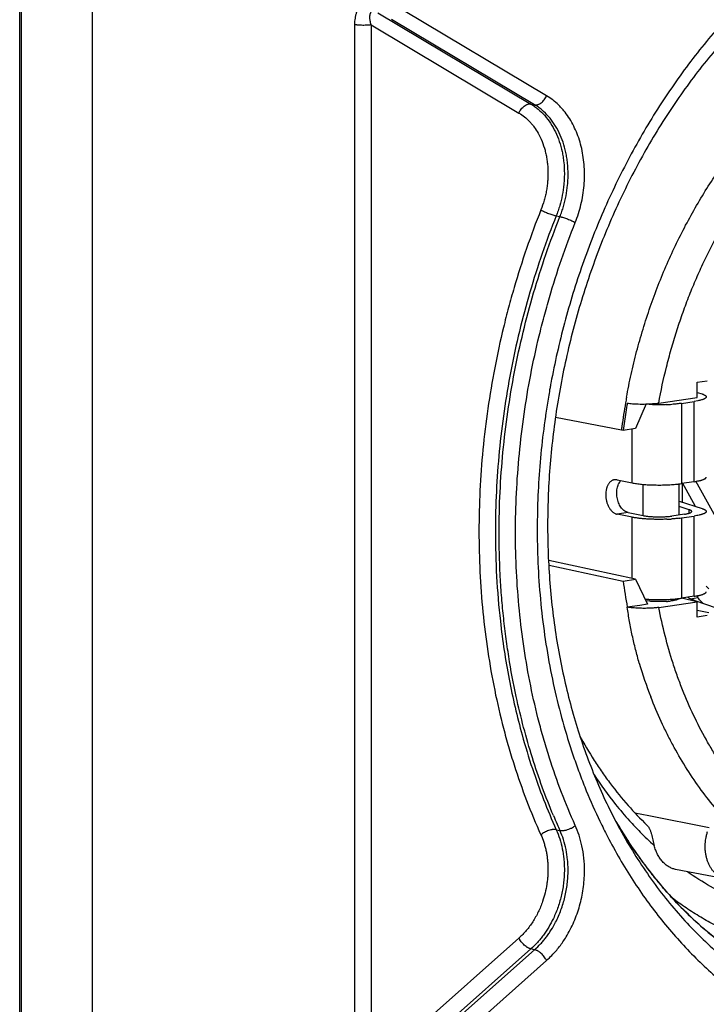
# Model space of a CAD drawing. Header units: millimetres. Extents: x 0 to 420, y -341 to 792.
# Tile 48 of 256: x 194.56 to 196.57, y 18.27 to 21.14. Entities that reach past the tile are written whole.
import ezdxf

# ---------------------------------------------------------------- set-up
doc = ezdxf.new("R2010")
doc.units = ezdxf.units.MM
doc.header["$LTSCALE"] = 23.1
doc.layers.get('0').update_dxf_attribs({"linetype": 'CONTINUOUS'})

msp = doc.modelspace()

# ---------------------------------------------------------------- linework, layer by layer
at = {"color": 7, "linetype": 'Continuous'}
for p, q in [((194.5629, 17.7896), (194.5629, 21.8076)), ((194.5669, 21.8057), (194.5669, 17.7877)), ((194.7745, 21.7627), (194.7745, 17.7447)), ((195.6081, 21.164), (196.0553, 20.8972)), ((196.1012, 20.9213), (195.6831, 21.1707)), ((195.5413, 18.0774), (195.5413, 21.1291)), ((195.5887, 21.1284), (196.0205, 20.8709)), ((195.5887, 21.1284), (195.5887, 18.0768)), ((196.0663, 20.895), (195.6482, 21.1444)), ((196.0553, 20.8972), (196.0663, 20.895)), ((196.1292, 20.5704), (196.1402, 20.5682)), ((196.5409, 20.0845), (196.5702, 20.0888)), ((196.5409, 20.0399), (196.5409, 20.0845)), ((196.5409, 20.0546), (196.5552, 20.05)), ((196.4285, 20.0236), (196.5409, 20.0399)), ((196.4948, 20.0226), (196.5316, 20.0281)), ((196.5428, 20.03), (196.5316, 20.0281)), ((196.5316, 19.7937), (196.5316, 20.0281)), ((196.3914, 20.0207), (196.3611, 19.9488)), ((196.4948, 20.0226), (196.4948, 19.7882)), ((196.3195, 19.9444), (196.1273, 19.9808)), ((196.325, 19.9435), (196.3195, 19.9444)), ((196.3611, 19.9488), (196.325, 19.9435)), ((196.351, 19.7902), (196.351, 19.9488)), ((196.3068, 19.7992), (196.2995, 19.7994)), ((196.3068, 19.7992), (196.351, 19.7902)), ((196.5316, 19.7937), (196.4948, 19.7882)), ((196.5354, 19.7958), (196.6764, 19.5417)), ((196.383, 19.6946), (196.383, 19.7859)), ((196.488, 19.6965), (196.488, 19.7882)), ((196.497, 19.7882), (196.497, 19.7339)), ((196.5363, 19.7212), (196.4982, 19.7901)), ((196.488, 19.7367), (196.5552, 19.7151)), ((196.5174, 19.7118), (196.488, 19.7212)), ((196.5174, 19.7017), (196.5174, 19.7118)), ((196.3391, 19.7035), (196.3068, 19.6987)), ((196.351, 19.6898), (196.3068, 19.6987)), ((196.3391, 19.7035), (196.383, 19.6946)), ((196.351, 19.5107), (196.351, 19.6898)), ((196.504, 19.6989), (196.4672, 19.6934)), ((196.4948, 19.6878), (196.5316, 19.6933)), ((196.4948, 19.6878), (196.4948, 19.4534)), ((196.5316, 19.4589), (196.5316, 19.6933)), ((196.3611, 19.5085), (196.108, 19.5637)), ((196.1087, 19.5499), (196.3247, 19.5032)), ((196.3247, 19.5032), (196.3611, 19.5085)), ((196.3611, 19.5085), (196.3961, 19.4356)), ((196.5409, 19.4427), (196.4947, 19.4529)), ((196.5316, 19.4589), (196.4948, 19.4534)), ((196.5213, 19.4517), (196.543, 19.4549)), ((196.3733, 19.4323), (196.3367, 19.427)), ((196.3961, 19.4356), (196.3733, 19.4323)), ((196.4026, 19.4444), (196.3922, 19.4456)), ((196.4285, 19.4264), (196.5409, 19.4427)), ((196.5345, 19.4459), (196.5298, 19.4452)), ((196.6284, 19.4136), (196.5345, 19.4459)), ((196.5409, 19.3982), (196.5409, 19.4427)), ((196.5409, 19.4186), (196.5745, 19.411)), ((196.5702, 19.4024), (196.5409, 19.3982)), ((196.409, 19.1552), (196.405, 19.1651)), ((196.359, 18.8266), (196.3996, 18.8185)), ((196.3996, 18.8185), (196.5757, 18.7833)), ((196.1292, 18.7769), (196.1402, 18.7746)), ((196.1402, 18.7746), (196.1422, 18.7743)), ((196.1422, 18.7743), (196.1443, 18.7741)), ((196.6265, 18.6321), (196.4775, 18.6608)), ((196.0205, 18.4602), (195.5887, 18.0768)), ((196.0553, 18.4285), (195.6081, 18.0315)), ((195.6482, 18.0551), (196.0663, 18.4263)), ((196.0663, 18.4263), (196.0553, 18.4285)), ((195.6831, 18.0234), (196.1012, 18.3947))]:
    msp.add_line(p, q, dxfattribs=at)
for centre, radius, start, end in [((198.4399, 19.6473), 2.3664, 169.4162, 169.6248), ((198.4403, 19.6473), 2.3668, 169.9091, 170.4254), ((198.4402, 19.6473), 2.3667, 169.6248, 169.9091), ((198.4392, 19.6474), 2.3657, 170.4253, 171.5814), ((198.0956, 19.7181), 1.7904, 170.1578, 172.3861), ((198.1043, 19.7166), 1.7937, 170.157, 171.8747), ((198.1062, 19.7163), 1.8011, 169.6396, 170.1606), ((196.3805, 20.4901), 0.4695, 268.5705, 271.3324), ((196.4316, 20.5222), 0.5037, 272.112, 274.0596), ((198.4365, 19.6478), 2.363, 171.5816, 171.8257), ((198.0992, 19.7173), 1.7885, 171.8747, 172.7352), ((198.084, 19.7196), 1.7787, 172.3871, 172.7402), ((196.4445, 20.1376), 0.353, 276.0311, 277.1147), ((196.4514, 20.0817), 0.2966, 277.1262, 278.4023), ((196.4318, 20.1839), 0.5003, 272.3459, 274.0583), ((196.4528, 19.9715), 0.2868, 277.1042, 278.4243), ((198.3001, 19.6468), 2.3485, 179.975, 186.3732), ((197.8788, 19.7086), 1.5676, 187.5272, 190.3492), ((196.6742, 19.5858), 0.1444, 222.2368, 226.6599), ((196.4248, 19.9417), 0.4924, 265.8079, 267.2814), ((196.4442, 19.8055), 0.3557, 275.9213, 277.1342), ((196.4509, 19.7515), 0.3013, 277.1557, 278.1121), ((196.4552, 19.7202), 0.2697, 278.1301, 278.4341), ((196.5693, 19.5412), 0.1016, 237.0025, 241.965), ((196.4963, 19.6972), 0.2409, 278.4231, 279.9803), ((196.6737, 19.5581), 0.1667, 216.0321, 219.94), ((196.4359, 19.6705), 0.2272, 273.8491, 276.6327), ((197.4852, 19.5849), 1.1589, 196.1, 201.2372), ((197.95, 19.5838), 1.9921, 195.4285, 198.3812), ((197.8289, 19.5425), 1.8641, 198.3509, 204.2487), ((197.185, 19.5546), 1.1287, 213.1437, 218.5731), ((197.1339, 19.5142), 1.0636, 218.5882, 221.9717), ((197.7848, 19.5169), 1.8044, 202.7834, 203.6437), ((197.7635, 19.5075), 1.7811, 203.6433, 204.2971), ((197.7208, 19.5037), 1.6237, 205.6272, 207.3709), ((197.6227, 19.4925), 1.4898, 207.6146, 208.689), ((197.5092, 19.5058), 1.3966, 210.2557, 211.4115), ((197.5099, 19.506), 1.3973, 210.3005, 211.402), ((197.1052, 19.4883), 1.0249, 221.9674, 224.4929), ((197.4918, 19.495), 1.3761, 211.4008, 212.4483), ((197.0769, 19.4602), 0.985, 224.4779, 227.8145), ((197.4561, 19.4718), 1.3336, 212.433, 215.4018), ((197.4117, 19.44), 1.2789, 215.3936, 218.1059), ((195.8465, 18.6573), 0.3653, 359.5725, 359.9411), ((197.3803, 19.4154), 1.2391, 218.1039, 220.1684)]:
    msp.add_arc(centre, radius, start, end, dxfattribs=at)
for points, knots in [([(196.8117, 21.2699), (196.7917, 21.2536), (196.7522, 21.2198), (196.6951, 21.1658), (196.6397, 21.1082), (196.5864, 21.0473), (196.5352, 20.9831), (196.4863, 20.9159), (196.4399, 20.8458), (196.396, 20.773), (196.3548, 20.6978), (196.3164, 20.6203), (196.2809, 20.5407), (196.2484, 20.4592), (196.2191, 20.3762), (196.1929, 20.2918), (196.1699, 20.2061), (196.1438, 20.0908), (196.1244, 19.9741), (196.1119, 19.8568), (196.106, 19.7689), (196.1036, 19.6813), (196.1047, 19.5942), (196.1094, 19.5078), (196.1174, 19.4224), (196.1289, 19.3383), (196.1439, 19.2556), (196.1622, 19.1745), (196.1838, 19.0954), (196.2086, 19.0183), (196.2367, 18.9436), (196.2678, 18.8715), (196.2907, 18.8248), (196.3027, 18.802)], [0, 0, 0, 0, 0.028606, 0.057686, 0.087215, 0.117169, 0.147524, 0.178261, 0.209358, 0.240789, 0.272521, 0.304521, 0.336754, 0.369181, 0.401767, 0.434472, 0.467256, 0.500081, 0.565675, 0.598376, 0.630957, 0.663379, 0.695604, 0.727596, 0.759319, 0.790739, 0.821824, 0.852549, 0.882891, 0.912831, 0.942346, 0.971411, 1, 1, 1, 1]), ([(196.7582, 21.2782), (196.7382, 21.2604), (196.6987, 21.2236), (196.6418, 21.1653), (196.587, 21.1037), (196.5343, 21.039), (196.484, 20.9712), (196.436, 20.9007), (196.3906, 20.8275), (196.3479, 20.7519), (196.3079, 20.6739), (196.2708, 20.5939), (196.2367, 20.5121), (196.2056, 20.4285), (196.1776, 20.3436), (196.1446, 20.2286), (196.1248, 20.1409), (196.1138, 20.082)], [0, 0, 0, 0, 0.058103, 0.116983, 0.176605, 0.236942, 0.297966, 0.359642, 0.421925, 0.48476, 0.548092, 0.611861, 0.676004, 0.740458, 0.805156, 0.87003, 1, 1, 1, 1]), ([(196.3344, 20.0402), (196.3385, 20.0627), (196.3476, 20.1073), (196.3636, 20.1738), (196.3822, 20.2394), (196.4033, 20.3042), (196.4267, 20.3678), (196.4524, 20.4302), (196.4804, 20.4911), (196.5205, 20.57), (196.5649, 20.6458), (196.6135, 20.7179), (196.6517, 20.7696), (196.6916, 20.819), (196.7331, 20.8661), (196.7762, 20.9106), (196.8208, 20.9525), (196.8667, 20.9916), (196.9138, 21.028), (196.962, 21.0614), (197.0112, 21.0918), (197.0612, 21.1191), (197.112, 21.1433), (197.1633, 21.1642), (197.2151, 21.1819), (197.2673, 21.1962), (197.3196, 21.2072), (197.3721, 21.2148), (197.4244, 21.219), (197.4766, 21.2198), (197.5284, 21.2171), (197.5798, 21.2111), (197.6137, 21.2048), (197.6305, 21.2011)], [0, 0, 0, 0, 0.0354, 0.070794, 0.106127, 0.141359, 0.176457, 0.211387, 0.246119, 0.280617, 0.348768, 0.382374, 0.415629, 0.448509, 0.480994, 0.513069, 0.544722, 0.575942, 0.606725, 0.637071, 0.666985, 0.696474, 0.725551, 0.754236, 0.782553, 0.810527, 0.838193, 0.865586, 0.892748, 0.919722, 0.946556, 0.973299, 1, 1, 1, 1]), ([(195.5413, 21.1291), (195.5413, 21.1323), (195.5416, 21.1388), (195.5427, 21.1483), (195.5445, 21.1574), (195.5471, 21.166), (195.5504, 21.1739), (195.5538, 21.1799), (195.5569, 21.1841), (195.5601, 21.1879), (195.5628, 21.1904), (195.5648, 21.1917)], [0, 0, 0, 0, 0.141344, 0.28006, 0.414823, 0.544494, 0.668251, 0.78568, 0.841938, 0.896428, 1, 1, 1, 1]), ([(195.5887, 21.1284), (195.5881, 21.1304), (195.5872, 21.1342), (195.5861, 21.1399), (195.5854, 21.1454), (195.5852, 21.1506), (195.5854, 21.1546), (195.5858, 21.1577), (195.5862, 21.1597), (195.5868, 21.1617), (195.5877, 21.1639), (195.5886, 21.1655), (195.5893, 21.1664)], [0, 0, 0, 0, 0.15399, 0.303018, 0.445069, 0.578272, 0.701015, 0.758107, 0.812213, 0.863326, 0.911527, 1, 1, 1, 1]), ([(195.5887, 21.1284), (195.5879, 21.1283), (195.5862, 21.1281), (195.5825, 21.1277), (195.5774, 21.1273), (195.571, 21.1271), (195.5643, 21.127), (195.5578, 21.1272), (195.5525, 21.1276), (195.5486, 21.128), (195.5459, 21.1283), (195.5435, 21.1287), (195.542, 21.1289), (195.5413, 21.1291)], [0, 0, 0, 0, 0.051339, 0.108105, 0.234483, 0.372249, 0.514513, 0.654564, 0.786218, 0.846996, 0.903389, 0.954641, 1, 1, 1, 1]), ([(196.4285, 20.0236), (196.4349, 20.0588), (196.4463, 20.1113), (196.4646, 20.1805), (196.48, 20.2318), (196.497, 20.2825), (196.5155, 20.3325), (196.5355, 20.3816), (196.557, 20.4299), (196.58, 20.4771), (196.6043, 20.5233), (196.6301, 20.5684), (196.6659, 20.6266), (196.7045, 20.6825), (196.7456, 20.7357), (196.7774, 20.7739), (196.8103, 20.8106), (196.8552, 20.857), (196.9022, 20.9003), (196.9512, 20.9402), (196.9885, 20.9681), (197.0264, 20.994), (197.0651, 21.018), (197.1042, 21.04), (197.1439, 21.06), (197.184, 21.0779), (197.2245, 21.0936), (197.2652, 21.1073), (197.3062, 21.1188), (197.3473, 21.1281), (197.3885, 21.1352), (197.4297, 21.1401), (197.4708, 21.1428), (197.5118, 21.1432), (197.5525, 21.1415), (197.593, 21.1375), (197.6331, 21.1313), (197.6728, 21.1229), (197.712, 21.1124), (197.7507, 21.0996), (197.7887, 21.0847), (197.826, 21.0677), (197.8625, 21.0486), (197.8983, 21.0275), (197.9449, 20.9965), (198.0009, 20.9526), (198.0528, 20.9029), (198.0919, 20.8597), (198.1299, 20.8137), (198.1651, 20.7645), (198.1974, 20.7127), (198.2203, 20.6721), (198.2418, 20.6301), (198.2618, 20.5868), (198.2804, 20.5422), (198.2973, 20.4964), (198.3127, 20.4495), (198.3312, 20.3854), (198.3424, 20.3364), (198.3488, 20.3034)], [0, 0, 0, 0, 0.036151, 0.054227, 0.072275, 0.090277, 0.108218, 0.126085, 0.143869, 0.161558, 0.179142, 0.19661, 0.213952, 0.248209, 0.265111, 0.281852, 0.298424, 0.314822, 0.347072, 0.362926, 0.378595, 0.394079, 0.409379, 0.4245, 0.439445, 0.454221, 0.468833, 0.48329, 0.497604, 0.511784, 0.525844, 0.539797, 0.553657, 0.567441, 0.581165, 0.594845, 0.6085, 0.622148, 0.635806, 0.649492, 0.663223, 0.677018, 0.690891, 0.704858, 0.718935, 0.747459, 0.776567, 0.791368, 0.806339, 0.836808, 0.852318, 0.868013, 0.883893, 0.899958, 0.916207, 0.932639, 0.949247, 0.966019, 1, 1, 1, 1]), ([(196.0663, 20.895), (196.067, 20.8948), (196.0685, 20.8946), (196.0708, 20.8946), (196.0732, 20.8949), (196.0757, 20.8956), (196.0782, 20.8965), (196.0816, 20.8981), (196.0857, 20.9008), (196.0904, 20.9049), (196.0946, 20.9098), (196.0983, 20.9153), (196.1003, 20.9193), (196.1012, 20.9213)], [0, 0, 0, 0, 0.047378, 0.096744, 0.148355, 0.202376, 0.258902, 0.317938, 0.443047, 0.576454, 0.715867, 0.858381, 1, 1, 1, 1]), ([(196.1849, 20.5509), (196.1883, 20.5595), (196.1945, 20.577), (196.2019, 20.6038), (196.2074, 20.6312), (196.2108, 20.6588), (196.2122, 20.6865), (196.2115, 20.7138), (196.2087, 20.7407), (196.204, 20.7668), (196.1972, 20.7919), (196.1885, 20.8157), (196.178, 20.8381), (196.1657, 20.8589), (196.154, 20.8748), (196.1439, 20.8864), (196.1334, 20.8972), (196.1195, 20.9093), (196.1074, 20.9176), (196.1012, 20.9213)], [0, 0, 0, 0, 0.06746, 0.135423, 0.203503, 0.27137, 0.33878, 0.405499, 0.471299, 0.535956, 0.599282, 0.661136, 0.721415, 0.780079, 0.83717, 0.865162, 0.892799, 0.947029, 1, 1, 1, 1]), ([(196.0205, 20.8709), (196.0213, 20.8729), (196.0233, 20.8769), (196.027, 20.8824), (196.0312, 20.8873), (196.0359, 20.8914), (196.0401, 20.8941), (196.0435, 20.8957), (196.0459, 20.8966), (196.0484, 20.8973), (196.0508, 20.8976), (196.0531, 20.8976), (196.0546, 20.8974), (196.0553, 20.8972)], [0, 0, 0, 0, 0.141619, 0.284133, 0.423545, 0.556952, 0.682061, 0.741098, 0.797623, 0.851644, 0.903256, 0.952622, 1, 1, 1, 1]), ([(196.0553, 20.8972), (196.0591, 20.895), (196.0663, 20.8902), (196.0803, 20.8794), (196.0965, 20.8634), (196.1134, 20.841), (196.1276, 20.8157), (196.1388, 20.7878), (196.1456, 20.763), (196.1494, 20.7424), (196.1522, 20.721), (196.153, 20.7048), (196.153, 20.694)], [0, 0, 0, 0, 0.054995, 0.110846, 0.225296, 0.343856, 0.466848, 0.594346, 0.726131, 0.793522, 0.861742, 1, 1, 1, 1]), ([(196.1639, 20.6917), (196.1639, 20.7026), (196.1631, 20.7188), (196.1603, 20.7401), (196.1565, 20.7607), (196.1497, 20.7855), (196.1385, 20.8134), (196.1243, 20.8388), (196.1075, 20.8612), (196.0912, 20.8771), (196.0773, 20.888), (196.07, 20.8928), (196.0663, 20.895)], [0, 0, 0, 0, 0.138258, 0.206478, 0.273869, 0.405654, 0.533152, 0.656144, 0.774704, 0.889154, 0.945005, 1, 1, 1, 1]), ([(196.0205, 20.8709), (196.0261, 20.8675), (196.037, 20.8599), (196.0492, 20.8485), (196.0583, 20.8383), (196.067, 20.8272), (196.0727, 20.8182), (196.0763, 20.812)], [0, 0, 0, 0, 0.238885, 0.484773, 0.61061, 0.738405, 1, 1, 1, 1]), ([(196.0763, 20.812), (196.0806, 20.8043), (196.0885, 20.788), (196.0956, 20.7663), (196.0999, 20.7481), (196.1024, 20.7339), (196.1041, 20.7195), (196.1051, 20.7049), (196.1052, 20.69), (196.1046, 20.6751), (196.1031, 20.6602), (196.1009, 20.6453), (196.098, 20.6305), (196.093, 20.6111), (196.0882, 20.5969), (196.0845, 20.5876)], [0, 0, 0, 0, 0.114857, 0.233936, 0.294961, 0.356848, 0.419505, 0.482837, 0.546746, 0.611125, 0.675868, 0.740862, 0.805961, 0.870981, 1, 1, 1, 1]), ([(196.153, 20.694), (196.153, 20.6887), (196.1528, 20.6783), (196.1512, 20.6572), (196.1475, 20.631), (196.1412, 20.6053), (196.1348, 20.5852), (196.1312, 20.5753), (196.1292, 20.5704)], [0, 0, 0, 0, 0.124017, 0.248809, 0.49951, 0.75046, 0.875558, 1, 1, 1, 1]), ([(196.1402, 20.5682), (196.1421, 20.573), (196.1458, 20.5829), (196.1522, 20.603), (196.1584, 20.6288), (196.1622, 20.655), (196.1637, 20.676), (196.1639, 20.6865), (196.1639, 20.6917)], [0, 0, 0, 0, 0.124442, 0.24954, 0.50049, 0.751191, 0.875983, 1, 1, 1, 1]), ([(196.0845, 20.5876), (196.0697, 20.5506), (196.0419, 20.4755), (196.0115, 20.3801), (195.9899, 20.3027), (195.97, 20.2247), (195.9487, 20.1263), (195.9287, 20.0073), (195.9143, 19.8877), (195.9057, 19.7681), (195.9027, 19.6488), (195.9056, 19.5303), (195.9142, 19.4132), (195.9285, 19.2978), (195.9485, 19.1845), (195.9699, 19.092), (195.9898, 19.0196), (196.0114, 18.9487), (196.0416, 18.8623), (196.0696, 18.795), (196.0845, 18.7621)], [0, 0, 0, 0, 0.063893, 0.128123, 0.160321, 0.192546, 0.257022, 0.321457, 0.385755, 0.449811, 0.513521, 0.576782, 0.639499, 0.701579, 0.762944, 0.823533, 0.85352, 0.883292, 0.94214, 1, 1, 1, 1]), ([(196.1292, 20.5704), (196.1147, 20.534), (196.0873, 20.4603), (196.0515, 20.3477), (196.021, 20.2332), (195.9958, 20.1172), (195.9761, 20.0003), (195.962, 19.8828), (195.9535, 19.7652), (195.9516, 19.6868), (195.9516, 19.6478)], [0, 0, 0, 0, 0.124424, 0.249506, 0.374944, 0.50049, 0.625973, 0.751226, 0.876, 1, 1, 1, 1]), ([(196.0845, 20.5876), (196.0861, 20.5867), (196.0895, 20.5849), (196.095, 20.5823), (196.1009, 20.5798), (196.107, 20.5773), (196.1131, 20.5751), (196.1189, 20.5731), (196.1235, 20.5718), (196.1269, 20.5709), (196.1285, 20.5706), (196.1292, 20.5704)], [0, 0, 0, 0, 0.114532, 0.242293, 0.378034, 0.51664, 0.653052, 0.782304, 0.899512, 0.952134, 1, 1, 1, 1]), ([(195.9625, 19.6455), (195.9625, 19.6846), (195.9645, 19.763), (195.9729, 19.8805), (195.9871, 19.998), (196.0067, 20.115), (196.0319, 20.2309), (196.0624, 20.3454), (196.0983, 20.458), (196.1256, 20.5317), (196.1402, 20.5682)], [0, 0, 0, 0, 0.124, 0.248774, 0.374027, 0.49951, 0.625056, 0.750494, 0.875576, 1, 1, 1, 1]), ([(196.1849, 18.7895), (196.1705, 18.8212), (196.1435, 18.8862), (196.1143, 18.9695), (196.0935, 19.0379), (196.0743, 19.1079), (196.0537, 19.1971), (196.0344, 19.3063), (196.0206, 19.4177), (196.0123, 19.5308), (196.0095, 19.6451), (196.0123, 19.7602), (196.0207, 19.8756), (196.0345, 19.991), (196.0538, 20.1058), (196.0744, 20.2008), (196.0936, 20.276), (196.1145, 20.3507), (196.1437, 20.4428), (196.1706, 20.5152), (196.1849, 20.5509)], [0, 0, 0, 0, 0.05786, 0.116708, 0.14648, 0.176467, 0.237056, 0.298421, 0.360501, 0.423218, 0.486479, 0.550189, 0.614245, 0.678543, 0.742978, 0.807454, 0.839679, 0.871877, 0.936107, 1, 1, 1, 1]), ([(196.1402, 20.5682), (196.1409, 20.568), (196.1425, 20.5676), (196.1459, 20.5668), (196.1505, 20.5654), (196.1563, 20.5635), (196.1624, 20.5613), (196.1685, 20.5588), (196.1744, 20.5562), (196.1798, 20.5536), (196.1833, 20.5518), (196.1849, 20.5509)], [0, 0, 0, 0, 0.047866, 0.100488, 0.217696, 0.346948, 0.48336, 0.621966, 0.757707, 0.885468, 1, 1, 1, 1]), ([(196.337, 20.0232), (196.3394, 20.0229), (196.3443, 20.0223), (196.352, 20.0215), (196.3602, 20.021), (196.3659, 20.0208), (196.3688, 20.0207)], [0, 0, 0, 0, 0.222075, 0.465621, 0.726434, 1, 1, 1, 1]), ([(196.3915, 20.0207), (196.3948, 20.0208), (196.3998, 20.0209), (196.4064, 20.0213), (196.4126, 20.0218), (196.42, 20.0224), (196.4257, 20.0232), (196.4285, 20.0236)], [0, 0, 0, 0, 0.270766, 0.402566, 0.531083, 0.775798, 1, 1, 1, 1]), ([(196.5674, 20.0416), (196.5674, 20.0413), (196.5673, 20.0407), (196.567, 20.0399), (196.5665, 20.0392), (196.5658, 20.0384), (196.5649, 20.0376), (196.5638, 20.0369), (196.5625, 20.0361), (196.561, 20.0354), (196.5593, 20.0346), (196.5568, 20.0337), (196.5531, 20.0325), (196.5482, 20.0312), (196.5446, 20.0304), (196.5428, 20.03)], [0, 0, 0, 0, 0.027919, 0.057516, 0.090195, 0.127001, 0.168658, 0.215613, 0.268136, 0.326385, 0.390447, 0.460362, 0.617736, 0.798091, 1, 1, 1, 1]), ([(196.5552, 20.05), (196.5561, 20.0497), (196.5579, 20.049), (196.5603, 20.048), (196.5625, 20.047), (196.5642, 20.046), (196.5654, 20.0451), (196.5662, 20.0443), (196.5667, 20.0436), (196.5671, 20.0429), (196.5673, 20.0421), (196.5674, 20.0417), (196.5674, 20.0416)], [0, 0, 0, 0, 0.19122, 0.362231, 0.512962, 0.64363, 0.754958, 0.803886, 0.848737, 0.928265, 0.96466, 1, 1, 1, 1]), ([(196.4501, 20.0188), (196.446, 20.0186), (196.4378, 20.0184), (196.4253, 20.0183), (196.413, 20.0185), (196.4048, 20.0189), (196.4007, 20.0191)], [0, 0, 0, 0, 0.249521, 0.501713, 0.753053, 1, 1, 1, 1]), ([(196.4948, 20.0226), (196.4927, 20.0223), (196.4883, 20.0217), (196.4791, 20.0207), (196.4721, 20.02), (196.4672, 20.0197)], [0, 0, 0, 0, 0.231202, 0.476114, 1, 1, 1, 1]), ([(196.0975, 19.9838), (196.0883, 19.9195), (196.0784, 19.8226), (196.0735, 19.6933), (196.0737, 19.6289), (196.0745, 19.5968)], [0, 0, 0, 0, 0.502173, 0.751796, 1, 1, 1, 1]), ([(196.2995, 19.7994), (196.2985, 19.7993), (196.2966, 19.7989), (196.2937, 19.7978), (196.291, 19.7964), (196.2884, 19.7945), (196.2859, 19.7923), (196.2837, 19.7897), (196.2816, 19.7868), (196.2798, 19.7835), (196.2781, 19.78), (196.2767, 19.7762), (196.2756, 19.7722), (196.2744, 19.7666), (196.2738, 19.7607), (196.2737, 19.7547), (196.2739, 19.7501), (196.2743, 19.7454), (196.2751, 19.7409), (196.2761, 19.7363), (196.2773, 19.7319), (196.2788, 19.7277), (196.2811, 19.7223), (196.2838, 19.7172), (196.287, 19.7127), (196.2895, 19.7096), (196.2922, 19.7068), (196.2949, 19.7044), (196.2978, 19.7024), (196.3008, 19.7008), (196.3038, 19.6995), (196.3058, 19.6989), (196.3068, 19.6987)], [0, 0, 0, 0, 0.023778, 0.047825, 0.072378, 0.097669, 0.123888, 0.151173, 0.179619, 0.209285, 0.240176, 0.272237, 0.305388, 0.339532, 0.410294, 0.446643, 0.483395, 0.520374, 0.557403, 0.594305, 0.630902, 0.667014, 0.702471, 0.77079, 0.803476, 0.835045, 0.865439, 0.89463, 0.92263, 0.949474, 0.975228, 1, 1, 1, 1]), ([(196.3391, 19.7035), (196.3374, 19.7039), (196.3339, 19.705), (196.3289, 19.7079), (196.3242, 19.7118), (196.3198, 19.7166), (196.3159, 19.7224), (196.3126, 19.7288), (196.3098, 19.7359), (196.3078, 19.7433), (196.3065, 19.751), (196.3059, 19.7587), (196.3061, 19.7664), (196.3071, 19.7737), (196.3088, 19.7806), (196.3113, 19.7869), (196.3143, 19.7924), (196.3169, 19.7956), (196.3182, 19.797)], [0, 0, 0, 0, 0.048309, 0.10006, 0.155606, 0.215029, 0.27812, 0.344416, 0.413281, 0.483831, 0.555091, 0.626091, 0.695867, 0.763482, 0.828167, 0.889349, 0.946625, 1, 1, 1, 1]), ([(196.5316, 19.7937), (196.5343, 19.7941), (196.5393, 19.7949), (196.5454, 19.7962), (196.5498, 19.7972), (196.5528, 19.798), (196.5555, 19.7989), (196.5579, 19.7997), (196.5601, 19.8006), (196.562, 19.8015), (196.5636, 19.8024), (196.565, 19.8033), (196.566, 19.8042), (196.5668, 19.8052), (196.5672, 19.806), (196.5674, 19.8067), (196.5674, 19.807), (196.5674, 19.8072)], [0, 0, 0, 0, 0.203282, 0.386485, 0.469859, 0.547386, 0.618827, 0.684069, 0.743094, 0.795925, 0.842648, 0.883448, 0.918679, 0.949, 0.97553, 0.987904, 1, 1, 1, 1]), ([(196.351, 19.7902), (196.353, 19.7898), (196.3573, 19.789), (196.364, 19.788), (196.3711, 19.787), (196.3788, 19.7862), (196.3868, 19.7855), (196.398, 19.7847), (196.4126, 19.7841), (196.4303, 19.7839), (196.448, 19.7842), (196.4651, 19.7851), (196.4762, 19.786), (196.4816, 19.7866)], [0, 0, 0, 0, 0.047516, 0.099194, 0.154596, 0.213274, 0.274779, 0.338654, 0.471674, 0.608421, 0.744706, 0.876529, 1, 1, 1, 1]), ([(196.5248, 19.7067), (196.5249, 19.7068), (196.5249, 19.707), (196.5248, 19.7075), (196.5246, 19.7079), (196.5242, 19.7084), (196.5238, 19.7088), (196.523, 19.7094), (196.5219, 19.71), (196.5206, 19.7106), (196.5191, 19.7112), (196.5179, 19.7116), (196.5174, 19.7118)], [0, 0, 0, 0, 0.034467, 0.069433, 0.14549, 0.189046, 0.237197, 0.34851, 0.480807, 0.634015, 0.807426, 1, 1, 1, 1]), ([(196.5674, 19.7067), (196.5674, 19.7066), (196.5674, 19.7062), (196.5672, 19.7056), (196.5668, 19.7047), (196.566, 19.7038), (196.565, 19.7029), (196.5636, 19.7019), (196.562, 19.701), (196.5601, 19.7001), (196.5579, 19.6993), (196.5555, 19.6984), (196.5528, 19.6976), (196.5498, 19.6968), (196.5454, 19.6957), (196.5393, 19.6945), (196.5343, 19.6936), (196.5316, 19.6933)], [0, 0, 0, 0, 0.012096, 0.02447, 0.051, 0.081321, 0.116552, 0.157352, 0.204075, 0.256906, 0.315931, 0.381173, 0.452614, 0.530141, 0.613515, 0.796718, 1, 1, 1, 1]), ([(196.5552, 19.7151), (196.5561, 19.7148), (196.5579, 19.7142), (196.5603, 19.7132), (196.5625, 19.7122), (196.5642, 19.7111), (196.5654, 19.7102), (196.5662, 19.7095), (196.5667, 19.7088), (196.5671, 19.708), (196.5673, 19.7073), (196.5674, 19.7069), (196.5674, 19.7067)], [0, 0, 0, 0, 0.19122, 0.362231, 0.512962, 0.64363, 0.754958, 0.803886, 0.848737, 0.928265, 0.96466, 1, 1, 1, 1]), ([(196.4523, 19.684), (196.4477, 19.6838), (196.4384, 19.6836), (196.4245, 19.6835), (196.4129, 19.6837), (196.4037, 19.6841), (196.3949, 19.6845), (196.3843, 19.6852), (196.374, 19.6863), (196.3663, 19.6872), (196.3609, 19.688), (196.3558, 19.6888), (196.3525, 19.6894), (196.351, 19.6898)], [0, 0, 0, 0, 0.135823, 0.273455, 0.410379, 0.477773, 0.544038, 0.672045, 0.792169, 0.848587, 0.902211, 0.952771, 1, 1, 1, 1]), ([(196.383, 19.6946), (196.3843, 19.6943), (196.3871, 19.6938), (196.3915, 19.6932), (196.3963, 19.6926), (196.4032, 19.6919), (196.4123, 19.6913), (196.4237, 19.6909), (196.4353, 19.6909), (196.4448, 19.6913), (196.4522, 19.6918), (196.4575, 19.6922), (196.4624, 19.6927), (196.4656, 19.6932), (196.4672, 19.6934)], [0, 0, 0, 0, 0.047933, 0.100607, 0.157453, 0.217891, 0.347161, 0.483559, 0.622128, 0.757819, 0.823002, 0.885534, 0.944753, 1, 1, 1, 1]), ([(196.4882, 19.6869), (196.4849, 19.6865), (196.4778, 19.6857), (196.4708, 19.6851), (196.4672, 19.6849)], [0, 0, 0, 0, 0.484054, 1, 1, 1, 1]), ([(196.504, 19.6989), (196.5056, 19.6991), (196.5085, 19.6996), (196.5121, 19.7003), (196.5147, 19.7009), (196.5169, 19.7015), (196.5189, 19.7021), (196.5206, 19.7029), (196.5216, 19.7034), (196.5225, 19.7039), (196.5233, 19.7045), (196.5239, 19.705), (196.5244, 19.7056), (196.5247, 19.7061), (196.5248, 19.7065), (196.5248, 19.7067)], [0, 0, 0, 0, 0.205043, 0.390685, 0.4748, 0.552371, 0.686583, 0.743744, 0.794808, 0.840223, 0.880483, 0.916109, 0.947451, 0.975044, 1, 1, 1, 1]), ([(196.0126, 19.1658), (196.0042, 19.2044), (195.9933, 19.263), (195.9819, 19.3419), (195.9748, 19.4018), (195.9693, 19.4622), (195.9641, 19.5434), (195.9625, 19.6046), (195.9625, 19.6455)], [0, 0, 0, 0, 0.245735, 0.369812, 0.49464, 0.620152, 0.746271, 1, 1, 1, 1]), ([(196.0745, 19.5968), (196.0754, 19.5611), (196.0789, 19.4902), (196.0893, 19.3846), (196.1048, 19.2808), (196.1253, 19.1792), (196.1508, 19.0801), (196.1761, 18.9996), (196.1988, 18.9368), (196.2228, 18.8757), (196.2427, 18.8308), (196.2568, 18.8014)], [0, 0, 0, 0, 0.130231, 0.259265, 0.386932, 0.513076, 0.637559, 0.760267, 0.820929, 0.881112, 1, 1, 1, 1]), ([(196.4015, 19.4498), (196.4048, 19.4496), (196.4116, 19.4494), (196.4252, 19.4491), (196.4388, 19.4492), (196.4523, 19.4496), (196.4622, 19.4501), (196.4717, 19.4508), (196.4779, 19.4514), (196.4809, 19.4517)], [0, 0, 0, 0, 0.126517, 0.255059, 0.513271, 0.640497, 0.764843, 0.885092, 1, 1, 1, 1]), ([(196.4792, 19.448), (196.4781, 19.4477), (196.4755, 19.447), (196.4715, 19.4462), (196.467, 19.4455), (196.4638, 19.445), (196.4621, 19.4448)], [0, 0, 0, 0, 0.209978, 0.448064, 0.712336, 1, 1, 1, 1]), ([(196.4877, 19.4525), (196.4876, 19.4523), (196.4873, 19.4519), (196.4867, 19.4513), (196.4859, 19.4507), (196.4849, 19.4501), (196.4837, 19.4496), (196.4824, 19.449), (196.4809, 19.4485), (196.4798, 19.4482), (196.4792, 19.448)], [0, 0, 0, 0, 0.074859, 0.161667, 0.262376, 0.378181, 0.509797, 0.657418, 0.820909, 1, 1, 1, 1]), ([(196.5345, 19.4459), (196.5334, 19.4462), (196.529, 19.4479), (196.5247, 19.4499), (196.5215, 19.4515)], [0, 0, 0, 0, 0.245104, 1, 1, 1, 1]), ([(196.5381, 19.4599), (196.5396, 19.4602), (196.5424, 19.4607), (196.5465, 19.4616), (196.5503, 19.4625), (196.5527, 19.4632), (196.5538, 19.4635)], [0, 0, 0, 0, 0.278048, 0.538135, 0.779142, 1, 1, 1, 1]), ([(196.5571, 19.439), (196.5561, 19.44), (196.5522, 19.4438), (196.5485, 19.4479), (196.5459, 19.451)], [0, 0, 0, 0, 0.245088, 1, 1, 1, 1]), ([(196.5538, 19.4635), (196.5548, 19.4638), (196.5568, 19.4645), (196.5596, 19.4655), (196.5619, 19.4666), (196.5638, 19.4677), (196.5654, 19.4688), (196.5664, 19.4698), (196.5669, 19.4706), (196.5672, 19.4712), (196.5673, 19.4717), (196.5674, 19.4721), (196.5674, 19.4723)], [0, 0, 0, 0, 0.194007, 0.366822, 0.518478, 0.649286, 0.760052, 0.852533, 0.89303, 0.930509, 0.965824, 1, 1, 1, 1]), ([(196.3717, 19.2636), (196.3679, 19.2768), (196.3607, 19.3036), (196.3512, 19.3442), (196.3431, 19.3854), (196.3386, 19.413), (196.3366, 19.4269)], [0, 0, 0, 0, 0.24801, 0.497383, 0.748064, 1, 1, 1, 1]), ([(196.3704, 19.4239), (196.3674, 19.424), (196.3613, 19.4243), (196.3526, 19.425), (196.3444, 19.4259), (196.3392, 19.4266), (196.3367, 19.427)], [0, 0, 0, 0, 0.272921, 0.534261, 0.77855, 1, 1, 1, 1]), ([(196.4285, 19.4264), (196.4264, 19.4261), (196.4222, 19.4255), (196.4155, 19.4248), (196.4085, 19.4243), (196.4012, 19.4239), (196.3936, 19.4237), (196.3859, 19.4236), (196.3782, 19.4237), (196.373, 19.4238), (196.3704, 19.4239)], [0, 0, 0, 0, 0.107011, 0.221849, 0.3433, 0.470122, 0.600831, 0.733802, 0.867395, 1, 1, 1, 1]), ([(196.4309, 19.4432), (196.4261, 19.4431), (196.4189, 19.4433), (196.4094, 19.4438), (196.4048, 19.4442), (196.4026, 19.4444)], [0, 0, 0, 0, 0.51217, 0.760914, 1, 1, 1, 1]), ([(197.1805, 18.5931), (197.158, 18.596), (197.1132, 18.6041), (197.0583, 18.6192), (197.0153, 18.6344), (196.9727, 18.6517), (196.9208, 18.677), (196.871, 18.7071), (196.8325, 18.7339), (196.7947, 18.7628), (196.7491, 18.8024), (196.6979, 18.8549), (196.65, 18.9123), (196.6134, 18.9639), (196.586, 19.0072), (196.5596, 19.0524), (196.5292, 19.1114), (196.5026, 19.173), (196.4834, 19.2239), (196.4656, 19.2763), (196.4462, 19.3436), (196.4339, 19.3985), (196.4285, 19.4264)], [0, 0, 0, 0, 0.056792, 0.113684, 0.142224, 0.170849, 0.228433, 0.28665, 0.31606, 0.345693, 0.405687, 0.466763, 0.529015, 0.592507, 0.624735, 0.657285, 0.723346, 0.790702, 0.824865, 0.85934, 0.92915, 1, 1, 1, 1]), ([(196.4511, 19.4438), (196.4478, 19.4436), (196.4411, 19.4433), (196.4344, 19.4432), (196.4309, 19.4432)], [0, 0, 0, 0, 0.490794, 1, 1, 1, 1]), ([(195.9661, 19.3861), (195.9693, 19.3576), (195.9767, 19.3011), (195.9911, 19.2173), (196.0085, 19.1348), (196.0223, 19.0806), (196.0297, 19.0538)], [0, 0, 0, 0, 0.253516, 0.504765, 0.753627, 1, 1, 1, 1]), ([(196.1212, 18.8181), (196.1097, 18.8456), (196.0878, 18.9015), (196.0588, 18.9874), (196.0334, 19.0756), (196.0191, 19.1355), (196.0126, 19.1658)], [0, 0, 0, 0, 0.245163, 0.493712, 0.745393, 1, 1, 1, 1]), ([(196.7469, 18.6932), (196.7288, 18.707), (196.6934, 18.7361), (196.6433, 18.784), (196.596, 18.8363), (196.5518, 18.8927), (196.5107, 18.9531), (196.4794, 19.0063), (196.4561, 19.0505), (196.4337, 19.0962), (196.4185, 19.1314), (196.409, 19.1552)], [0, 0, 0, 0, 0.1177, 0.237244, 0.358743, 0.482381, 0.608324, 0.736655, 0.801694, 0.867281, 1, 1, 1, 1]), ([(196.1971, 19.0529), (196.2106, 19.0279), (196.2321, 18.9914), (196.2631, 18.9446), (196.2952, 18.9), (196.3378, 18.8476), (196.3749, 18.8087), (196.394, 18.7903)], [0, 0, 0, 0, 0.258439, 0.385535, 0.51122, 0.758365, 1, 1, 1, 1]), ([(196.1734, 18.7818), (196.1755, 18.7829), (196.1785, 18.7847), (196.1823, 18.7874), (196.1841, 18.7888), (196.1849, 18.7895)], [0, 0, 0, 0, 0.515597, 0.763025, 1, 1, 1, 1]), ([(196.2042, 18.7302), (196.202, 18.7405), (196.1966, 18.7607), (196.1891, 18.7801), (196.1849, 18.7895)], [0, 0, 0, 0, 0.507668, 1, 1, 1, 1]), ([(196.394, 18.7903), (196.3948, 18.7895), (196.3963, 18.7879), (196.3983, 18.7852), (196.4002, 18.7822), (196.4019, 18.7789), (196.4035, 18.7754), (196.4049, 18.7716), (196.4062, 18.7677), (196.4079, 18.7623), (196.4097, 18.7554), (196.4116, 18.747), (196.4135, 18.7386), (196.4148, 18.733), (196.4155, 18.7303)], [0, 0, 0, 0, 0.05013, 0.102676, 0.157792, 0.215439, 0.275441, 0.337529, 0.40142, 0.466785, 0.600418, 0.735332, 0.869206, 1, 1, 1, 1]), ([(196.1292, 18.7769), (196.1285, 18.7771), (196.1269, 18.7773), (196.1245, 18.7774), (196.1218, 18.7774), (196.1191, 18.7772), (196.1162, 18.7768), (196.1121, 18.776), (196.107, 18.7745), (196.1008, 18.7721), (196.0949, 18.7692), (196.0903, 18.7664), (196.0869, 18.764), (196.0853, 18.7627), (196.0845, 18.7621)], [0, 0, 0, 0, 0.046934, 0.097692, 0.15203, 0.209645, 0.270194, 0.333282, 0.465299, 0.602073, 0.739611, 0.873758, 0.938159, 1, 1, 1, 1]), ([(196.0845, 18.7621), (196.0877, 18.755), (196.0919, 18.7441), (196.0964, 18.729), (196.0993, 18.7173), (196.1016, 18.7053), (196.1033, 18.6931), (196.1045, 18.6807), (196.1053, 18.6639), (196.105, 18.647), (196.1035, 18.63), (196.1013, 18.613), (196.0971, 18.592), (196.0923, 18.5756), (196.0895, 18.5675)], [0, 0, 0, 0, 0.116567, 0.176298, 0.236872, 0.298201, 0.360195, 0.422783, 0.485895, 0.613369, 0.67761, 0.742065, 0.871198, 1, 1, 1, 1]), ([(196.1292, 18.7769), (196.1332, 18.7682), (196.1401, 18.7499), (196.1475, 18.7212), (196.1513, 18.6963), (196.1528, 18.6758), (196.153, 18.6655), (196.153, 18.6603)], [0, 0, 0, 0, 0.239876, 0.48721, 0.741003, 0.869994, 1, 1, 1, 1]), ([(196.1639, 18.658), (196.1639, 18.6632), (196.1637, 18.6735), (196.1622, 18.694), (196.1585, 18.7189), (196.151, 18.7477), (196.1441, 18.7659), (196.1402, 18.7746)], [0, 0, 0, 0, 0.130006, 0.258997, 0.51279, 0.760124, 1, 1, 1, 1]), ([(196.1443, 18.7741), (196.1454, 18.7741), (196.1476, 18.7741), (196.1511, 18.7744), (196.1547, 18.775), (196.1597, 18.7762), (196.1648, 18.7779), (196.1698, 18.78), (196.1722, 18.7812), (196.1734, 18.7818)], [0, 0, 0, 0, 0.105857, 0.219595, 0.340171, 0.46637, 0.730218, 0.865132, 1, 1, 1, 1]), ([(196.3158, 18.7773), (196.3288, 18.7535), (196.356, 18.707), (196.4001, 18.6402), (196.4474, 18.5771), (196.4975, 18.5178), (196.5505, 18.4625), (196.606, 18.4114), (196.664, 18.3647), (196.7045, 18.3364), (196.725, 18.3231)], [0, 0, 0, 0, 0.131682, 0.26132, 0.388945, 0.514608, 0.638404, 0.760465, 0.880945, 1, 1, 1, 1]), ([(196.3173, 18.7779), (196.3319, 18.754), (196.3624, 18.7074), (196.412, 18.6411), (196.4649, 18.5793), (196.5209, 18.5222), (196.58, 18.47), (196.6417, 18.423), (196.7059, 18.3811), (196.7505, 18.3568), (196.773, 18.3455)], [0, 0, 0, 0, 0.132279, 0.262233, 0.38993, 0.515505, 0.639126, 0.760975, 0.88121, 1, 1, 1, 1]), ([(196.6122, 18.6367), (196.6098, 18.6378), (196.605, 18.6404), (196.5982, 18.6451), (196.5919, 18.6508), (196.5862, 18.6573), (196.581, 18.6645), (196.5764, 18.6724), (196.5725, 18.6809), (196.5693, 18.69), (196.5669, 18.6995), (196.5652, 18.7094), (196.5642, 18.7195), (196.564, 18.7334), (196.5653, 18.7474), (196.5682, 18.7611), (196.5701, 18.7678), (196.5712, 18.7712)], [0, 0, 0, 0, 0.052985, 0.106896, 0.162005, 0.218515, 0.276564, 0.336239, 0.397552, 0.460432, 0.524765, 0.590416, 0.657219, 0.724981, 0.862358, 0.931358, 1, 1, 1, 1]), ([(196.2118, 18.6569), (196.2119, 18.6693), (196.2106, 18.6939), (196.2068, 18.7183), (196.2042, 18.7302)], [0, 0, 0, 0, 0.505302, 1, 1, 1, 1]), ([(196.2789, 18.7572), (196.2903, 18.7352), (196.314, 18.6919), (196.3524, 18.6292), (196.3933, 18.5692), (196.4366, 18.5123), (196.4822, 18.4584), (196.53, 18.4077), (196.5799, 18.3602), (196.6147, 18.3308), (196.6324, 18.3166)], [0, 0, 0, 0, 0.13094, 0.260114, 0.387537, 0.513235, 0.637252, 0.759651, 0.88053, 1, 1, 1, 1]), ([(196.4775, 18.6608), (196.4758, 18.6612), (196.4724, 18.662), (196.4674, 18.6637), (196.4624, 18.6659), (196.4559, 18.6695), (196.4497, 18.674), (196.4439, 18.6792), (196.4382, 18.6851), (196.4317, 18.6934), (196.4249, 18.7047), (196.4193, 18.7171), (196.4166, 18.7258), (196.4155, 18.7303)], [0, 0, 0, 0, 0.053592, 0.107773, 0.162806, 0.218919, 0.335063, 0.395459, 0.457409, 0.585755, 0.71974, 0.858313, 1, 1, 1, 1]), ([(196.153, 18.6603), (196.153, 18.6542), (196.1527, 18.6419), (196.1511, 18.6235), (196.1485, 18.6052), (196.145, 18.587), (196.1404, 18.569), (196.1349, 18.5514), (196.1284, 18.5342), (196.1235, 18.523), (196.1209, 18.5175)], [0, 0, 0, 0, 0.124128, 0.249231, 0.374911, 0.500768, 0.626466, 0.751743, 0.876337, 1, 1, 1, 1]), ([(196.1275, 18.5067), (196.1305, 18.5124), (196.1361, 18.5242), (196.1434, 18.5423), (196.1496, 18.5609), (196.1548, 18.5799), (196.1589, 18.5993), (196.1618, 18.6188), (196.1635, 18.6384), (196.1639, 18.6515), (196.1639, 18.658)], [0, 0, 0, 0, 0.123248, 0.247607, 0.372801, 0.498537, 0.624518, 0.750388, 0.875701, 1, 1, 1, 1]), ([(196.1582, 18.4638), (196.1625, 18.4707), (196.1705, 18.4851), (196.1811, 18.5075), (196.1903, 18.5308), (196.1979, 18.5548), (196.2039, 18.5794), (196.2083, 18.6043), (196.2111, 18.6294), (196.2118, 18.6462), (196.2118, 18.6546)], [0, 0, 0, 0, 0.122116, 0.245808, 0.370751, 0.496556, 0.622803, 0.749073, 0.874946, 1, 1, 1, 1]), ([(197.1098, 18.5129), (197.0967, 18.5109), (197.0704, 18.5077), (197.031, 18.5047), (196.9916, 18.5035), (196.9524, 18.5042), (196.9134, 18.5067), (196.8746, 18.5111), (196.8362, 18.5173), (196.7981, 18.5253), (196.7604, 18.5351), (196.7231, 18.5467), (196.6864, 18.5602), (196.638, 18.5805), (196.579, 18.6103), (196.5341, 18.6384), (196.5122, 18.6536)], [0, 0, 0, 0, 0.063278, 0.126187, 0.188779, 0.251109, 0.313234, 0.375211, 0.437098, 0.498956, 0.560849, 0.622841, 0.684994, 0.747373, 0.872975, 1, 1, 1, 1]), ([(196.7725, 18.3446), (196.7568, 18.3525), (196.7255, 18.3693), (196.6799, 18.397), (196.6354, 18.4274), (196.5921, 18.4603), (196.5502, 18.4957), (196.5096, 18.5335), (196.4706, 18.5736), (196.4457, 18.6017), (196.4335, 18.6162)], [0, 0, 0, 0, 0.121094, 0.243141, 0.366226, 0.490429, 0.61582, 0.742487, 0.870521, 1, 1, 1, 1]), ([(196.0895, 18.5675), (196.0859, 18.5569), (196.0796, 18.5414), (196.0694, 18.5218), (196.061, 18.5078), (196.0519, 18.4945), (196.0421, 18.4821), (196.0317, 18.4706), (196.0243, 18.4635), (196.0205, 18.4602)], [0, 0, 0, 0, 0.259695, 0.38781, 0.514393, 0.6392, 0.761933, 0.88229, 1, 1, 1, 1]), ([(197.2191, 18.4178), (197.2026, 18.414), (197.1696, 18.4073), (197.1199, 18.3998), (197.0702, 18.3951), (197.0206, 18.3931), (196.9712, 18.3938), (196.9221, 18.3972), (196.8734, 18.4034), (196.8252, 18.4122), (196.7776, 18.4238), (196.7306, 18.438), (196.6843, 18.4548), (196.6389, 18.4743), (196.5943, 18.4963), (196.5508, 18.5209), (196.5083, 18.5479), (196.4808, 18.5675), (196.4673, 18.5777)], [0, 0, 0, 0, 0.063815, 0.127104, 0.189932, 0.25237, 0.314491, 0.376375, 0.438102, 0.499754, 0.561413, 0.623164, 0.685089, 0.747266, 0.809774, 0.872687, 0.936075, 1, 1, 1, 1]), ([(196.1209, 18.5175), (196.1127, 18.5004), (196.1006, 18.4799), (196.0833, 18.4577), (196.0716, 18.444), (196.062, 18.4345), (196.0553, 18.4285)], [0, 0, 0, 0, 0.512219, 0.636923, 0.759907, 1, 1, 1, 1]), ([(196.0663, 18.4263), (196.0724, 18.4317), (196.0812, 18.4404), (196.0921, 18.4528), (196.1, 18.4627), (196.1075, 18.4731), (196.1171, 18.4875), (196.1235, 18.4989), (196.1275, 18.5067)], [0, 0, 0, 0, 0.240509, 0.363492, 0.488095, 0.614179, 0.741608, 1, 1, 1, 1]), ([(196.0553, 18.4285), (196.0546, 18.4287), (196.0531, 18.4291), (196.0508, 18.4299), (196.0484, 18.431), (196.0459, 18.4323), (196.0435, 18.4339), (196.0401, 18.4363), (196.036, 18.4397), (196.0313, 18.4443), (196.0271, 18.4494), (196.024, 18.4538), (196.0218, 18.4575), (196.0209, 18.4593), (196.0205, 18.4602)], [0, 0, 0, 0, 0.046917, 0.097623, 0.151886, 0.209414, 0.269871, 0.332871, 0.464744, 0.601455, 0.739049, 0.873396, 0.937957, 1, 1, 1, 1]), ([(196.1012, 18.3947), (196.1066, 18.3995), (196.1158, 18.4084), (196.1282, 18.4221), (196.1389, 18.4352), (196.149, 18.4491), (196.1552, 18.4588), (196.1582, 18.4638)], [0, 0, 0, 0, 0.242046, 0.427399, 0.615704, 0.806662, 1, 1, 1, 1]), ([(196.1012, 18.3947), (196.1007, 18.3956), (196.0998, 18.3974), (196.0976, 18.401), (196.0946, 18.4055), (196.0903, 18.4105), (196.0857, 18.4152), (196.0815, 18.4186), (196.0782, 18.421), (196.0757, 18.4225), (196.0732, 18.4238), (196.0708, 18.4249), (196.0685, 18.4257), (196.067, 18.4261), (196.0663, 18.4263)], [0, 0, 0, 0, 0.062043, 0.126604, 0.260951, 0.398545, 0.535256, 0.667129, 0.730129, 0.790586, 0.848114, 0.902377, 0.953083, 1, 1, 1, 1])]:
    msp.add_open_spline(points, degree=3, knots=knots, dxfattribs=at)

doc.saveas('drawing.dxf')
